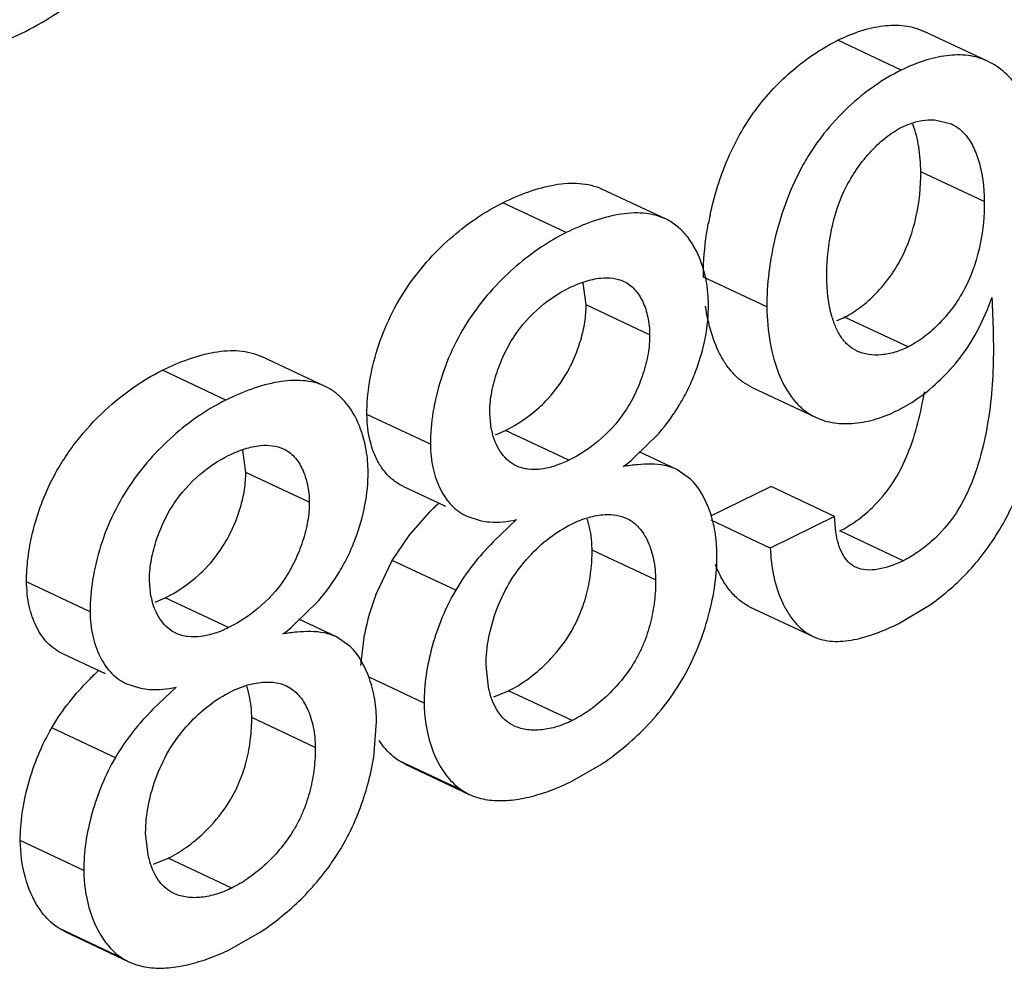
# Model space of a CAD drawing. Header units: inches. Extents: x 0 to 34, y 0 to 22.
# Tile 34 of 60: x 25.299 to 25.409, y 14.635 to 14.741. Entities that reach past the tile are written whole.
import ezdxf

# ---------------------------------------------------------------- set-up
doc = ezdxf.new("R2010")
doc.units = ezdxf.units.IN
doc.header["$LTSCALE"] = 1.87
doc.header["$MEASUREMENT"] = 0
doc.layers.get('0').update_dxf_attribs({"linetype": 'CONTINUOUS'})

msp = doc.modelspace()

# ---------------------------------------------------------------- linework, layer by layer
at = {"color": 7, "linetype": 'CONTINUOUS'}
for p, q in [((25.4068851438, 14.7365894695), (25.3997848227, 14.7399265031)), ((25.3972371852, 14.7355897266), (25.3901368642, 14.7389267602)), ((25.4009385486, 14.7300297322), (25.4028531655, 14.7295683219)), ((25.4065245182, 14.720894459), (25.3994241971, 14.7242314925)), ((25.3708729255, 14.7189474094), (25.3637726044, 14.7222844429)), ((25.3597783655, 14.7174157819), (25.3526780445, 14.7207528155)), ((25.362003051, 14.7093246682), (25.36167399, 14.7117911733)), ((25.3822082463, 14.7090937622), (25.3751079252, 14.7124307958)), ((25.3691033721, 14.7059876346), (25.362003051, 14.7093246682)), ((25.3980019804, 14.7046239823), (25.3909016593, 14.7079610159)), ((25.3328148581, 14.7002153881), (25.3257145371, 14.7035524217)), ((25.3217205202, 14.6986840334), (25.3146201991, 14.702021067)), ((25.3805564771, 14.7000913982), (25.3876567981, 14.6967543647)), ((25.3445888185, 14.6937432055), (25.3374884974, 14.697080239)), ((25.351398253, 14.6954677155), (25.3512245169, 14.6971878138)), ((25.3518519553, 14.6948053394), (25.3529795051, 14.6952917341)), ((25.3600798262, 14.6919547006), (25.3529795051, 14.6952917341)), ((25.3670786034, 14.6919670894), (25.3701602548, 14.6949970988)), ((25.3239452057, 14.6905929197), (25.3236161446, 14.6930594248)), ((25.3721533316, 14.6909143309), (25.3679190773, 14.6929043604)), ((25.3736682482, 14.689851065), (25.3721533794, 14.6909143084)), ((25.3310455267, 14.6872558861), (25.3239452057, 14.6905929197)), ((25.3415617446, 14.6890242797), (25.3462718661, 14.6868106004)), ((25.382681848, 14.6890092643), (25.3759175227, 14.6856799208)), ((25.3897821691, 14.6856722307), (25.382681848, 14.6890092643)), ((25.3422090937, 14.6835481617), (25.3445269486, 14.6861692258)), ((25.3486620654, 14.6856872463), (25.3502491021, 14.6851769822)), ((25.3542320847, 14.6853032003), (25.3516222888, 14.682827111)), ((25.3825913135, 14.6821329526), (25.3759920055, 14.6852345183)), ((25.3897821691, 14.6856722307), (25.3825913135, 14.6821329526)), ((25.3899234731, 14.6838956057), (25.3897821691, 14.6856722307)), ((25.3403160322, 14.680746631), (25.3422090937, 14.6835481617)), ((25.3974639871, 14.6807091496), (25.390363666, 14.6840461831)), ((25.3697687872, 14.6785566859), (25.3626684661, 14.6818937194)), ((25.3384796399, 14.6768948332), (25.3403160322, 14.680746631)), ((25.3474163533, 14.6774095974), (25.3403160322, 14.680746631)), ((25.3065309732, 14.675011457), (25.2994306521, 14.6783484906)), ((25.3133404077, 14.676735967), (25.3131666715, 14.6784560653)), ((25.31379411, 14.676073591), (25.3149216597, 14.6765599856)), ((25.3220219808, 14.6732229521), (25.3149216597, 14.6765599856)), ((25.329020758, 14.6732353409), (25.3321024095, 14.6762653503)), ((25.3802858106, 14.6755671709), (25.3873861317, 14.6722301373)), ((25.3969823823, 14.6736997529), (25.4005801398, 14.6758590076)), ((25.3340954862, 14.6721825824), (25.329861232, 14.6741726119)), ((25.3356104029, 14.6711193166), (25.3340955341, 14.6721825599)), ((25.3367999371, 14.6689949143), (25.3372183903, 14.6724730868)), ((25.3035038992, 14.6702925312), (25.3082140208, 14.668078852)), ((25.3511322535, 14.6662529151), (25.3508037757, 14.6689715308)), ((25.3438870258, 14.664790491), (25.3376710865, 14.6677118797)), ((25.3106042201, 14.6669554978), (25.3121912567, 14.6664452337)), ((25.3161742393, 14.6665714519), (25.3135644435, 14.6640953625)), ((25.3516648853, 14.6654964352), (25.3533246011, 14.6661620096)), ((25.3604249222, 14.6628249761), (25.3533246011, 14.6661620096)), ((25.3317109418, 14.6598249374), (25.3246106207, 14.6631619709)), ((25.33825343, 14.6587276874), (25.3385720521, 14.6626882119)), ((25.3093585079, 14.6586778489), (25.3022581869, 14.6620148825)), ((25.3481789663, 14.6549947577), (25.3410786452, 14.6583317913)), ((25.3418342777, 14.6579189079), (25.3410786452, 14.6583317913)), ((25.3418317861, 14.657913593), (25.3489321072, 14.6545765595)), ((25.3604870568, 14.6560832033), (25.3635381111, 14.65783683)), ((25.3481789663, 14.6549947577), (25.3489321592, 14.6545766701)), ((25.3130744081, 14.6475211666), (25.3127459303, 14.6502397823)), ((25.3058291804, 14.6460587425), (25.2987288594, 14.6493957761)), ((25.31360704, 14.6467646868), (25.3152667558, 14.6474302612)), ((25.3223670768, 14.6440932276), (25.3152667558, 14.6474302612)), ((25.3101211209, 14.6362630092), (25.3030207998, 14.6396000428)), ((25.3037764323, 14.6391871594), (25.3030207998, 14.6396000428)), ((25.3037739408, 14.6391818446), (25.3108742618, 14.635844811)), ((25.3224292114, 14.6373514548), (25.3254802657, 14.6391050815)), ((25.3101211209, 14.6362630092), (25.3108743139, 14.6358449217))]:
    msp.add_line(p, q, dxfattribs=at)
for centre, radius, start, end in [((25.3767180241, 14.7240389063), 0.0227069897, 347.4838884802, 0.4859520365), ((25.410316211, 14.7119477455), 0.0352505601, 167.8624002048, 169.4399512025), ((25.3866163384, 14.7166469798), 0.0096855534, 290.6332578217, 296.2599614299), ((25.3457490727, 14.7099313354), 0.0163278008, 296.284556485, 312.1516535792), ((25.3595790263, 14.6970911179), 0.0083402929, 191.2240290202, 195.2043969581), ((25.3540709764, 14.7079066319), 0.0205734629, 305.9512229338, 309.216517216), ((25.3760918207, 14.6552015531), 0.0442192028, 133.6907281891, 135.5471704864), ((25.3215211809, 14.6783593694), 0.0083402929, 191.2240290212, 195.2043969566), ((25.3640653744, 14.6672060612), 0.0273587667, 159.2593916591, 168.9002942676), ((25.316013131, 14.6891748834), 0.0205734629, 305.9512229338, 309.2165172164), ((25.3380339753, 14.6364698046), 0.0442192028, 133.6907281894, 135.5471704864), ((25.3604255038, 14.668543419), 0.0095713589, 193.8457089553, 197.269032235), ((25.3223676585, 14.6498116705), 0.0095713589, 193.8457089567, 197.2690322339)]:
    msp.add_arc(centre, radius, start, end, dxfattribs=at)
for points, knots in [([(25.2988312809, 14.7396864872), (25.3013119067, 14.7409074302), (25.3049604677, 14.7432266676), (25.3092868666, 14.7472137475), (25.3123504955, 14.7509184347), (25.314940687, 14.7552073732), (25.3169709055, 14.7598575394), (25.318316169, 14.7645851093), (25.3186808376, 14.7677752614), (25.3186667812, 14.7693004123)], [0, 0, 0, 0, 0.2219730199, 0.3433267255, 0.4713760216, 0.6065169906, 0.7442688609, 0.8775481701, 1, 1, 1, 1]), ([(25.3901368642, 14.7389267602), (25.390960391, 14.7393320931), (25.3926098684, 14.7400188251), (25.3951298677, 14.7406224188), (25.397196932, 14.7406665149), (25.3987301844, 14.7403573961), (25.3994436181, 14.7400868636), (25.3997848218, 14.7399265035)], [0, 0, 0, 0, 0.2749920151, 0.533150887, 0.772576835, 0.8870494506, 1, 1, 1, 1]), ([(25.286082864, 14.7383478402), (25.2869889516, 14.7379219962), (25.2890211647, 14.7373809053), (25.2922478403, 14.7374629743), (25.2955764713, 14.7382532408), (25.2977498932, 14.7391542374), (25.2988312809, 14.7396864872)], [0, 0, 0, 0, 0.2273273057, 0.4678714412, 0.7263276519, 1, 1, 1, 1]), ([(25.3758536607, 14.7193595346), (25.3760868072, 14.7204437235), (25.3766573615, 14.7226025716), (25.3778187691, 14.7257395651), (25.3792962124, 14.7287187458), (25.3811035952, 14.7314334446), (25.3831689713, 14.7338315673), (25.3860555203, 14.7364978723), (25.3884722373, 14.7381074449), (25.3901368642, 14.7389267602)], [0, 0, 0, 0, 0.1327801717, 0.2668934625, 0.3998992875, 0.5300004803, 0.6563314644, 0.7778564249, 1, 1, 1, 1]), ([(25.4068851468, 14.7365894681), (25.406543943, 14.7367498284), (25.4058305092, 14.7370203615), (25.4042972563, 14.7373294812), (25.4022301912, 14.7372853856), (25.3997101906, 14.736681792), (25.3980607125, 14.7359950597), (25.3972371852, 14.7355897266)], [0, 0, 0, 0, 0.1129505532, 0.2274231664, 0.4668491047, 0.7250079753, 1, 1, 1, 1]), ([(25.4126414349, 14.7286116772), (25.4124026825, 14.7294983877), (25.4118091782, 14.7311931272), (25.4105370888, 14.7334793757), (25.4089178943, 14.735352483), (25.4075844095, 14.7362608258), (25.4068851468, 14.7365894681)], [0, 0, 0, 0, 0.2721499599, 0.5295682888, 0.7710156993, 1, 1, 1, 1]), ([(25.3972371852, 14.7355897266), (25.3961971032, 14.7350778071), (25.3941119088, 14.7338260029), (25.391187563, 14.7314489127), (25.3889488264, 14.729022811), (25.3873382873, 14.726818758), (25.3858682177, 14.724411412), (25.3843802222, 14.7211659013), (25.3831196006, 14.7171066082), (25.3823690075, 14.713062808), (25.3821963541, 14.7103840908), (25.3822082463, 14.7090937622)], [0, 0, 0, 0, 0.1085495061, 0.2267196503, 0.3518418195, 0.4164174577, 0.4820953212, 0.6156856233, 0.7494855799, 0.8791701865, 1, 1, 1, 1]), ([(25.3972960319, 14.7292047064), (25.3975949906, 14.7293518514), (25.3987458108, 14.7298432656), (25.4000207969, 14.7300759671), (25.4009385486, 14.7300297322)], [0, 0, 0, 0, 0.2661146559, 1, 1, 1, 1]), ([(25.3994241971, 14.7242314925), (25.3994156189, 14.7251622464), (25.3992791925, 14.7269611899), (25.398848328, 14.7287218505), (25.3985392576, 14.7295321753)], [0, 0, 0, 0, 0.5176654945, 1, 1, 1, 1]), ([(25.4028531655, 14.7295683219), (25.4031663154, 14.7294211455), (25.4037696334, 14.7290465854), (25.4046689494, 14.7281283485), (25.4054672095, 14.7267686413), (25.4060746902, 14.7249789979), (25.4064341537, 14.7229893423), (25.4065179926, 14.7216025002), (25.4065245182, 14.720894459)], [0, 0, 0, 0, 0.1051159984, 0.2132913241, 0.387510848, 0.5788858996, 0.7848924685, 1, 1, 1, 1]), ([(25.3889128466, 14.7123105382), (25.3888980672, 14.7139141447), (25.3891521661, 14.7172400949), (25.3903596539, 14.7213127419), (25.3920684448, 14.7243274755), (25.3936320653, 14.7263516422), (25.3953615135, 14.7280210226), (25.3966463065, 14.7288849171), (25.3972960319, 14.7292047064)], [0, 0, 0, 0, 0.243339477, 0.5033553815, 0.6364720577, 0.7672573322, 0.8901168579, 1, 1, 1, 1]), ([(25.3526780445, 14.7207528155), (25.3536234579, 14.7212181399), (25.3555167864, 14.7220368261), (25.3579682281, 14.7227249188), (25.3598907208, 14.7229596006), (25.3612596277, 14.7229558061), (25.3625661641, 14.7227526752), (25.3633866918, 14.7224658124), (25.3637725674, 14.7222844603)], [0, 0, 0, 0, 0.2737391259, 0.5347569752, 0.6579763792, 0.7758799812, 0.8892373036, 1, 1, 1, 1]), ([(25.3374884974, 14.697080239), (25.3374774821, 14.6982754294), (25.3376993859, 14.7007596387), (25.338595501, 14.7044624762), (25.340034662, 14.7081125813), (25.3420118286, 14.7114902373), (25.3443901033, 14.7144802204), (25.3470243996, 14.7170442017), (25.3497839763, 14.7191483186), (25.3517176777, 14.7202801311), (25.3526780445, 14.7207528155)], [0, 0, 0, 0, 0.1214514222, 0.2519952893, 0.3860228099, 0.5186526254, 0.6481607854, 0.7730859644, 0.8912350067, 1, 1, 1, 1]), ([(25.4065245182, 14.720894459), (25.4065390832, 14.7193141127), (25.4062239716, 14.7160386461), (25.4046864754, 14.7112859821), (25.4022377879, 14.7078618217), (25.3998904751, 14.7057435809), (25.3986335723, 14.7049348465), (25.3980019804, 14.7046239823)], [0, 0, 0, 0, 0.2461379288, 0.5086815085, 0.7689660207, 0.8903649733, 1, 1, 1, 1]), ([(25.3708729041, 14.7189474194), (25.3704870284, 14.7191287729), (25.3696665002, 14.7194156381), (25.3683599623, 14.7196187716), (25.3669910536, 14.7196225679), (25.365068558, 14.7193878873), (25.3626171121, 14.7186997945), (25.3607237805, 14.7178811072), (25.3597783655, 14.7174157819)], [0, 0, 0, 0, 0.1107627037, 0.2241200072, 0.3420235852, 0.4652429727, 0.7262608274, 1, 1, 1, 1]), ([(25.3749156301, 14.7139710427), (25.374718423, 14.7145349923), (25.3742557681, 14.7156030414), (25.3733304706, 14.7170232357), (25.3722111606, 14.7181731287), (25.3713294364, 14.7187328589), (25.3708729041, 14.7189474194)], [0, 0, 0, 0, 0.2727283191, 0.52876682, 0.7697249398, 1, 1, 1, 1]), ([(25.3751079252, 14.7124307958), (25.3751035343, 14.7129072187), (25.3751409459, 14.7149101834), (25.3753830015, 14.7169075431), (25.3756626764, 14.718407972)], [0, 0, 0, 0, 0.237898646, 1, 1, 1, 1]), ([(25.3944054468, 14.7106070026), (25.3955262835, 14.7117631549), (25.3974668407, 14.7144242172), (25.3985309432, 14.7175288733), (25.3988853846, 14.7191179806)], [0, 0, 0, 0, 0.4972382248, 1, 1, 1, 1]), ([(25.3597783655, 14.7174157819), (25.3588179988, 14.7169430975), (25.3568842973, 14.7158112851), (25.3541247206, 14.7137071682), (25.3514904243, 14.7111431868), (25.3491121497, 14.7081532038), (25.3471349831, 14.7047755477), (25.3456958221, 14.7011254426), (25.3447997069, 14.6974226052), (25.3445778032, 14.6949383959), (25.3445888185, 14.6937432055)], [0, 0, 0, 0, 0.1087649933, 0.2269140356, 0.3518392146, 0.4813473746, 0.6139771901, 0.7480047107, 0.8785485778, 1, 1, 1, 1]), ([(25.3756814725, 14.7093928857), (25.3756777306, 14.7097988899), (25.3756042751, 14.7113482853), (25.3752935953, 14.7128901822), (25.3749156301, 14.7139710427)], [0, 0, 0, 0, 0.2617699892, 1, 1, 1, 1]), ([(25.3601133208, 14.7112376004), (25.3606862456, 14.7115195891), (25.3618363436, 14.7119943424), (25.3630561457, 14.7122690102), (25.3636546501, 14.7123270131)], [0, 0, 0, 0, 0.5150228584, 1, 1, 1, 1]), ([(25.3636546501, 14.7123270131), (25.3641021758, 14.7123703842), (25.3649836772, 14.712373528), (25.3658418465, 14.7121388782), (25.366225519, 14.7119585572)], [0, 0, 0, 0, 0.5147031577, 1, 1, 1, 1]), ([(25.366225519, 14.7119585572), (25.3664484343, 14.71185379), (25.3668811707, 14.7115941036), (25.3676551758, 14.7108795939), (25.3684172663, 14.7096657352), (25.3689684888, 14.7079212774), (25.3690972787, 14.7066487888), (25.3691033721, 14.7059876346)], [0, 0, 0, 0, 0.1063169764, 0.2160193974, 0.4521470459, 0.7146050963, 1, 1, 1, 1]), ([(25.389472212, 14.7080807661), (25.3892805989, 14.7087491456), (25.3890094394, 14.7101548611), (25.3889195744, 14.7115805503), (25.3889128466, 14.7123105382)], [0, 0, 0, 0, 0.4878218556, 1, 1, 1, 1]), ([(25.3512245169, 14.6971878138), (25.3512179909, 14.6978959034), (25.3513575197, 14.6993722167), (25.3519011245, 14.7015770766), (25.3527530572, 14.7037623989), (25.3542267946, 14.7064268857), (25.3566206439, 14.7091094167), (25.3589451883, 14.7106626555), (25.3601133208, 14.7112376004)], [0, 0, 0, 0, 0.121855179, 0.2536557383, 0.3897517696, 0.5242968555, 0.7759554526, 1, 1, 1, 1]), ([(25.3909016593, 14.7079610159), (25.3915271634, 14.7082688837), (25.392771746, 14.7090677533), (25.3938683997, 14.7100530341), (25.3944054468, 14.7106070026)], [0, 0, 0, 0, 0.4746741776, 1, 1, 1, 1]), ([(25.407371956, 14.7101678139), (25.4074941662, 14.7075885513), (25.4076399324, 14.7036581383), (25.4072836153, 14.6983321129), (25.4066030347, 14.6941576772), (25.4054454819, 14.6899561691), (25.4035619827, 14.6859886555), (25.4012050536, 14.6832883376), (25.3991012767, 14.681628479), (25.3980091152, 14.680977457), (25.3974639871, 14.6807091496)], [0, 0, 0, 0, 0.2358304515, 0.3586180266, 0.4869195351, 0.621491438, 0.7556478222, 0.8843678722, 0.9445092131, 1, 1, 1, 1]), ([(25.4049118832, 14.7049838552), (25.4056858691, 14.7061957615), (25.406548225, 14.7079224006), (25.4072166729, 14.7097167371), (25.407371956, 14.7101678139)], [0, 0, 0, 0, 0.7508882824, 1, 1, 1, 1]), ([(25.3613946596, 14.7053899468), (25.3615903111, 14.7060523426), (25.3618916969, 14.7073522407), (25.3620089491, 14.7086847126), (25.362003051, 14.7093246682)], [0, 0, 0, 0, 0.5190519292, 1, 1, 1, 1]), ([(25.3701602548, 14.6949970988), (25.3710166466, 14.6960040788), (25.3721932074, 14.6976317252), (25.3734723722, 14.6999837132), (25.3745305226, 14.7024529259), (25.3754209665, 14.7055871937), (25.3756928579, 14.7081575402), (25.3756814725, 14.7093928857)], [0, 0, 0, 0, 0.2522646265, 0.3810453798, 0.5103843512, 0.7642426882, 1, 1, 1, 1]), ([(25.3805564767, 14.7000913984), (25.3801978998, 14.7002599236), (25.3795022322, 14.70066657), (25.3785765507, 14.7014711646), (25.3777641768, 14.7024467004), (25.3768068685, 14.7039844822), (25.3759052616, 14.706241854), (25.3754936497, 14.7081786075), (25.3753482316, 14.7091942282)], [0, 0, 0, 0, 0.1090523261, 0.2202971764, 0.3359224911, 0.457177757, 0.7176072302, 1, 1, 1, 1]), ([(25.3822082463, 14.7090937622), (25.3822206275, 14.7077503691), (25.3824422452, 14.7051577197), (25.3832739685, 14.7020767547), (25.3843082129, 14.6999451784), (25.3852360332, 14.6985992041), (25.3863419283, 14.6975005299), (25.3872080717, 14.696965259), (25.3876567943, 14.6967543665)], [0, 0, 0, 0, 0.2850437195, 0.5495569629, 0.6715306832, 0.7862327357, 0.8948025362, 1, 1, 1, 1]), ([(25.3922910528, 14.7041625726), (25.3919493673, 14.7043231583), (25.3912927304, 14.704752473), (25.3905065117, 14.7056715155), (25.3898933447, 14.7068016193), (25.3895987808, 14.7076392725), (25.389472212, 14.7080807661)], [0, 0, 0, 0, 0.2279001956, 0.4659919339, 0.7227593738, 1, 1, 1, 1]), ([(25.3595950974, 14.70130215), (25.3599823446, 14.7019384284), (25.3606678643, 14.7032689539), (25.361183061, 14.7046735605), (25.3613946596, 14.7053899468)], [0, 0, 0, 0, 0.4992871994, 1, 1, 1, 1]), ([(25.3691033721, 14.7059876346), (25.3691099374, 14.7052752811), (25.3689635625, 14.7037890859), (25.3684000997, 14.7015734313), (25.3675236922, 14.6993827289), (25.3660179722, 14.6967257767), (25.3635894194, 14.694065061), (25.3612507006, 14.692530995), (25.3600798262, 14.6919547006)], [0, 0, 0, 0, 0.1221312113, 0.2543977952, 0.3908883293, 0.5254310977, 0.7762681, 1, 1, 1, 1]), ([(25.3146201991, 14.702021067), (25.315565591, 14.7024863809), (25.3174588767, 14.7033050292), (25.3199102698, 14.7039930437), (25.3218327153, 14.7042276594), (25.3232015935, 14.7042238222), (25.3245081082, 14.7040206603), (25.3253286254, 14.7037337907), (25.3257145, 14.7035524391)], [0, 0, 0, 0, 0.2737389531, 0.5347543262, 0.6579729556, 0.7758766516, 0.889235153, 1, 1, 1, 1]), ([(25.3980019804, 14.7046239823), (25.3975197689, 14.7043866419), (25.3965436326, 14.7039984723), (25.3950449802, 14.7036960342), (25.3936014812, 14.7037138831), (25.3926976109, 14.7039714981), (25.3922910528, 14.7041625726)], [0, 0, 0, 0, 0.2729888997, 0.5306299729, 0.7718282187, 1, 1, 1, 1]), ([(25.4019402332, 14.7012844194), (25.4022142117, 14.7015597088), (25.403301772, 14.7027107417), (25.4042686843, 14.7039767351), (25.4049118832, 14.7049838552)], [0, 0, 0, 0, 0.2452930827, 1, 1, 1, 1]), ([(25.302121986, 14.6894472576), (25.3028342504, 14.6908984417), (25.3045165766, 14.693622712), (25.3076120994, 14.6971289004), (25.3109906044, 14.6999508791), (25.3134133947, 14.7014270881), (25.3146201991, 14.702021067)], [0, 0, 0, 0, 0.2692679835, 0.5297774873, 0.7759548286, 1, 1, 1, 1]), ([(25.3328148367, 14.7002153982), (25.332428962, 14.7003967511), (25.3316084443, 14.7006836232), (25.3303019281, 14.7008867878), (25.328933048, 14.7008906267), (25.3270105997, 14.7006560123), (25.3245592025, 14.6999679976), (25.3226659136, 14.6991493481), (25.3217205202, 14.6986840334)], [0, 0, 0, 0, 0.1107648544, 0.2241233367, 0.3420270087, 0.4652456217, 0.7262610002, 1, 1, 1, 1]), ([(25.3567065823, 14.6978263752), (25.3569769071, 14.6980705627), (25.3580628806, 14.6991190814), (25.3589998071, 14.7003240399), (25.3595950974, 14.70130215)], [0, 0, 0, 0, 0.241359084, 1, 1, 1, 1]), ([(25.3968295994, 14.6975253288), (25.3977367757, 14.6979718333), (25.399547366, 14.6991013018), (25.4011567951, 14.7004972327), (25.4019402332, 14.7012844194)], [0, 0, 0, 0, 0.4765526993, 1, 1, 1, 1]), ([(25.3347241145, 14.698834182), (25.3344451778, 14.699121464), (25.3338494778, 14.6996452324), (25.3331663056, 14.7000502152), (25.3328148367, 14.7002153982)], [0, 0, 0, 0, 0.5076514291, 1, 1, 1, 1]), ([(25.3979737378, 14.6926913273), (25.3984278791, 14.6938142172), (25.399149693, 14.6960974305), (25.3996366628, 14.698436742), (25.3998282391, 14.6995964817)], [0, 0, 0, 0, 0.5074985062, 1, 1, 1, 1]), ([(25.3217205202, 14.6986840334), (25.3207601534, 14.6982113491), (25.318826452, 14.6970795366), (25.3160668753, 14.6949754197), (25.313432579, 14.6924114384), (25.3110543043, 14.6894214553), (25.3090771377, 14.6860437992), (25.3076379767, 14.6823936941), (25.3067418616, 14.6786908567), (25.3065199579, 14.6762066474), (25.3065309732, 14.675011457)], [0, 0, 0, 0, 0.1087649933, 0.2269140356, 0.3518392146, 0.4813473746, 0.6139771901, 0.7480047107, 0.8785485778, 1, 1, 1, 1]), ([(25.3376236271, 14.6906611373), (25.3376161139, 14.6914763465), (25.3373717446, 14.6943808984), (25.3361947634, 14.6973195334), (25.3347241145, 14.698834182)], [0, 0, 0, 0, 0.278582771, 1, 1, 1, 1]), ([(25.3876567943, 14.6967543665), (25.3883100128, 14.6964473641), (25.3897624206, 14.6960356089), (25.392080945, 14.6960177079), (25.39448629, 14.6965156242), (25.3960537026, 14.697143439), (25.3968295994, 14.6975253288)], [0, 0, 0, 0, 0.2281665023, 0.4690400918, 0.7266211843, 1, 1, 1, 1]), ([(25.3381673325, 14.6930587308), (25.3380580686, 14.6933633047), (25.3376597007, 14.6946682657), (25.3374980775, 14.6960407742), (25.3374884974, 14.697080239)], [0, 0, 0, 0, 0.2373871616, 1, 1, 1, 1]), ([(25.4005801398, 14.6758590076), (25.4013364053, 14.676398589), (25.4028254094, 14.6775788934), (25.4049029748, 14.679602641), (25.4068142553, 14.6819154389), (25.4084825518, 14.684505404), (25.4099069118, 14.687298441), (25.4114834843, 14.691162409), (25.4123462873, 14.6941756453), (25.412789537, 14.6961939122)], [0, 0, 0, 0, 0.1148001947, 0.2343279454, 0.3577852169, 0.4847184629, 0.6142234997, 0.7446574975, 1, 1, 1, 1]), ([(25.354182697, 14.6913247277), (25.353866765, 14.6914732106), (25.3532593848, 14.6918713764), (25.3525101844, 14.6927010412), (25.3519161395, 14.6937285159), (25.3516410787, 14.6944981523), (25.3515306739, 14.6949037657)], [0, 0, 0, 0, 0.2283487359, 0.4683436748, 0.725020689, 1, 1, 1, 1]), ([(25.3220554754, 14.6925058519), (25.3226284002, 14.6927878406), (25.3237784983, 14.6932625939), (25.3249983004, 14.6935372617), (25.3255968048, 14.6935952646)], [0, 0, 0, 0, 0.5150228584, 1, 1, 1, 1]), ([(25.3255968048, 14.6935952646), (25.3260443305, 14.6936386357), (25.3269258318, 14.6936417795), (25.3277840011, 14.6934071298), (25.3281676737, 14.6932268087)], [0, 0, 0, 0, 0.5147031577, 1, 1, 1, 1]), ([(25.3281676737, 14.6932268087), (25.3283905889, 14.6931220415), (25.3288233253, 14.6928623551), (25.3295973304, 14.6921478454), (25.330359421, 14.6909339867), (25.3309106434, 14.6891895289), (25.3310394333, 14.6879170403), (25.3310455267, 14.6872558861)], [0, 0, 0, 0, 0.1063169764, 0.2160193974, 0.4521470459, 0.7146050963, 1, 1, 1, 1]), ([(25.3415617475, 14.6890242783), (25.3411819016, 14.6892027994), (25.3404446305, 14.6896467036), (25.3394949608, 14.6905674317), (25.3387201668, 14.6917234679), (25.3383331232, 14.6925965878), (25.3381673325, 14.6930587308)], [0, 0, 0, 0, 0.2327770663, 0.472886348, 0.7276918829, 1, 1, 1, 1]), ([(25.3445888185, 14.6937432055), (25.3445971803, 14.6928359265), (25.3447790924, 14.6910970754), (25.3455690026, 14.6887292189), (25.3466572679, 14.6871083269), (25.3477538, 14.6861778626), (25.3483536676, 14.6858321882), (25.3486620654, 14.6856872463)], [0, 0, 0, 0, 0.2867568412, 0.5478794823, 0.7824841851, 0.8923031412, 1, 1, 1, 1]), ([(25.3131666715, 14.6784560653), (25.3131601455, 14.6791641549), (25.3132996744, 14.6806404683), (25.3138432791, 14.6828453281), (25.3146952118, 14.6850306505), (25.3161689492, 14.6876951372), (25.3185627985, 14.6903776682), (25.3208873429, 14.691930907), (25.3220554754, 14.6925058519)], [0, 0, 0, 0, 0.121855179, 0.2536557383, 0.3897517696, 0.5242968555, 0.7759554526, 1, 1, 1, 1]), ([(25.3600798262, 14.6919547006), (25.3595793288, 14.69170836), (25.3585733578, 14.6912907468), (25.3570333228, 14.6909221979), (25.3555410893, 14.6908799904), (25.354600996, 14.6911281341), (25.354182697, 14.6913247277)], [0, 0, 0, 0, 0.2738002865, 0.5325492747, 0.7731435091, 1, 1, 1, 1]), ([(25.3940066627, 14.6866709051), (25.3948594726, 14.6874989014), (25.3964234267, 14.6893733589), (25.3975130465, 14.6915522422), (25.3979737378, 14.6926913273)], [0, 0, 0, 0, 0.4917098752, 1, 1, 1, 1]), ([(25.3721533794, 14.6909143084), (25.3717170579, 14.6911193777), (25.3707686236, 14.6914130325), (25.3692678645, 14.6915497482), (25.3677166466, 14.6914751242), (25.3666745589, 14.6913344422), (25.3661495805, 14.691252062)], [0, 0, 0, 0, 0.2372674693, 0.4828309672, 0.7384733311, 1, 1, 1, 1]), ([(25.3233376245, 14.6866640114), (25.3235329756, 14.687325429), (25.3238339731, 14.6886233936), (25.3239510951, 14.6899539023), (25.3239452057, 14.6905929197)], [0, 0, 0, 0, 0.519048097, 1, 1, 1, 1]), ([(25.3321024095, 14.6762653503), (25.3329588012, 14.6772723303), (25.334135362, 14.6788999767), (25.3354145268, 14.6812519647), (25.3364726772, 14.6837211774), (25.3373631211, 14.6868554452), (25.3376350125, 14.6894257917), (25.3376236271, 14.6906611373)], [0, 0, 0, 0, 0.2522646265, 0.3810453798, 0.5103843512, 0.7642426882, 1, 1, 1, 1]), ([(25.3766298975, 14.6814199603), (25.3766221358, 14.6822621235), (25.3764844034, 14.6839049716), (25.3757624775, 14.6868524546), (25.3746721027, 14.6888760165), (25.3736682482, 14.689851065)], [0, 0, 0, 0, 0.2772637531, 0.5392833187, 1, 1, 1, 1]), ([(25.2994306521, 14.6783484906), (25.2994224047, 14.6792433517), (25.2995434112, 14.6810946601), (25.3002445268, 14.6848684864), (25.3012471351, 14.687664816), (25.302121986, 14.6894472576)], [0, 0, 0, 0, 0.2334092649, 0.4821216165, 1, 1, 1, 1]), ([(25.3215384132, 14.6825760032), (25.3219255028, 14.6832124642), (25.3226108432, 14.6845430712), (25.3231260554, 14.6859476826), (25.3233376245, 14.6866640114)], [0, 0, 0, 0, 0.4993333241, 1, 1, 1, 1]), ([(25.3310455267, 14.6872558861), (25.331052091, 14.6865436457), (25.3309054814, 14.6850576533), (25.330341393, 14.6828423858), (25.3294643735, 14.6806520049), (25.3279583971, 14.6779952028), (25.3255308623, 14.6753339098), (25.3231926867, 14.6737991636), (25.3220219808, 14.6732229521)], [0, 0, 0, 0, 0.1221191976, 0.2543783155, 0.3908736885, 0.5254328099, 0.7762868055, 1, 1, 1, 1]), ([(25.390363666, 14.6840461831), (25.3910072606, 14.6843629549), (25.3922925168, 14.6851534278), (25.3934443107, 14.6861249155), (25.3940066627, 14.6866709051)], [0, 0, 0, 0, 0.4778586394, 1, 1, 1, 1]), ([(25.3502491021, 14.6851769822), (25.3505657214, 14.6851156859), (25.3518916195, 14.6849465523), (25.3532447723, 14.6850840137), (25.3542320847, 14.6853032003)], [0, 0, 0, 0, 0.2417803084, 1, 1, 1, 1]), ([(25.3603569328, 14.6848050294), (25.3609636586, 14.6851036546), (25.3621841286, 14.685591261), (25.3634826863, 14.6858357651), (25.3641134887, 14.6858669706)], [0, 0, 0, 0, 0.5170746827, 1, 1, 1, 1]), ([(25.3626684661, 14.6818937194), (25.3626656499, 14.6821992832), (25.3626132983, 14.6833700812), (25.3623953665, 14.6845375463), (25.3621203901, 14.6853593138)], [0, 0, 0, 0, 0.260702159, 1, 1, 1, 1]), ([(25.3641134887, 14.6858669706), (25.364537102, 14.6858879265), (25.365371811, 14.6858522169), (25.3661773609, 14.6856120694), (25.3665433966, 14.685440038)], [0, 0, 0, 0, 0.5118787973, 1, 1, 1, 1]), ([(25.3665433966, 14.685440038), (25.3667982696, 14.6853202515), (25.3672919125, 14.6850207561), (25.367933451, 14.6844137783), (25.3684821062, 14.6836707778), (25.3691040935, 14.6824930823), (25.369621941, 14.6807730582), (25.3697618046, 14.6793143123), (25.3697687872, 14.6785566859)], [0, 0, 0, 0, 0.1059633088, 0.2152936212, 0.3302803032, 0.451954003, 0.7149193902, 1, 1, 1, 1]), ([(25.3520576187, 14.6753872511), (25.3524721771, 14.6764689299), (25.3534727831, 14.6785303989), (25.3554997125, 14.6811906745), (25.357806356, 14.6833058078), (25.3595051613, 14.6843857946), (25.3603569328, 14.6848050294)], [0, 0, 0, 0, 0.2710491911, 0.5323522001, 0.7778644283, 1, 1, 1, 1]), ([(25.3921383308, 14.6799808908), (25.3919869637, 14.680052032), (25.3916926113, 14.680223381), (25.3911596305, 14.6806899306), (25.3906197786, 14.6814826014), (25.3901738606, 14.6826219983), (25.3899917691, 14.6834571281), (25.3899234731, 14.6838956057)], [0, 0, 0, 0, 0.1074856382, 0.2173886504, 0.4528351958, 0.7148108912, 1, 1, 1, 1]), ([(25.3186494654, 14.6790967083), (25.3189198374, 14.6793411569), (25.320006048, 14.6803908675), (25.3209430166, 14.6815970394), (25.3215384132, 14.6825760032)], [0, 0, 0, 0, 0.2413392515, 1, 1, 1, 1]), ([(25.3516222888, 14.682827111), (25.3508309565, 14.6820196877), (25.3492953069, 14.6803140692), (25.3479902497, 14.6784181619), (25.3474163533, 14.6774095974)], [0, 0, 0, 0, 0.4934819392, 1, 1, 1, 1]), ([(25.3825913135, 14.6821329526), (25.3826261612, 14.6810475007), (25.3828772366, 14.6789530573), (25.3836702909, 14.6764893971), (25.384589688, 14.6747936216), (25.3853895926, 14.6737199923), (25.3863135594, 14.6728416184), (25.3870203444, 14.6724020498), (25.3873861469, 14.6722301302)], [0, 0, 0, 0, 0.2832397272, 0.5468533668, 0.6692848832, 0.7849674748, 0.8945848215, 1, 1, 1, 1]), ([(25.3620751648, 14.677080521), (25.3622819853, 14.6778900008), (25.3625789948, 14.6794875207), (25.3626756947, 14.6811093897), (25.3626684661, 14.6818937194)], [0, 0, 0, 0, 0.5157793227, 1, 1, 1, 1]), ([(25.3635381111, 14.65783683), (25.3653784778, 14.6590501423), (25.3680063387, 14.6612245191), (25.3710043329, 14.664698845), (25.3730051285, 14.6677187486), (25.3745902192, 14.6710434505), (25.3757517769, 14.6745237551), (25.3764679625, 14.6779979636), (25.376640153, 14.6803072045), (25.3766298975, 14.6814199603)], [0, 0, 0, 0, 0.2356486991, 0.3608921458, 0.4897462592, 0.6216306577, 0.7534835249, 0.8810384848, 1, 1, 1, 1]), ([(25.3802858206, 14.6755671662), (25.3798573, 14.6757685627), (25.3790330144, 14.6763047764), (25.3779891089, 14.6773987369), (25.3771176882, 14.6787434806), (25.3766673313, 14.6797487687), (25.3764688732, 14.6802792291)], [0, 0, 0, 0, 0.2289154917, 0.469452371, 0.726179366, 1, 1, 1, 1]), ([(25.3974639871, 14.6807091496), (25.3970110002, 14.6804861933), (25.3960986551, 14.6800966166), (25.3947080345, 14.6797168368), (25.3933626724, 14.6796139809), (25.3925076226, 14.6798073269), (25.3921383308, 14.6799808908)], [0, 0, 0, 0, 0.2738697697, 0.5366680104, 0.7786590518, 1, 1, 1, 1]), ([(25.3149216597, 14.6765599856), (25.3152389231, 14.6767161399), (25.3165663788, 14.6774274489), (25.3177949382, 14.6783241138), (25.3186494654, 14.6790967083)], [0, 0, 0, 0, 0.2348607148, 1, 1, 1, 1]), ([(25.3035039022, 14.6702925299), (25.3031955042, 14.6704374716), (25.3025956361, 14.6707831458), (25.3014991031, 14.67171361), (25.3004108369, 14.6733345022), (25.2996209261, 14.6757023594), (25.2994390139, 14.6774412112), (25.2994306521, 14.6783484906)], [0, 0, 0, 0, 0.1076968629, 0.2175158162, 0.4521205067, 0.7132431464, 1, 1, 1, 1]), ([(25.3697687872, 14.6785566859), (25.369775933, 14.677781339), (25.3696814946, 14.676177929), (25.3692379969, 14.6737637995), (25.3685868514, 14.6717599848), (25.3678757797, 14.6702172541), (25.3670406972, 14.6687489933), (25.3658078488, 14.6670687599), (25.3641173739, 14.6653247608), (25.3623241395, 14.6638962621), (25.361055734, 14.6631354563), (25.3604249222, 14.6628249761)], [0, 0, 0, 0, 0.1207183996, 0.2492731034, 0.381249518, 0.4474721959, 0.5134628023, 0.6439570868, 0.7706793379, 0.8905379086, 1, 1, 1, 1]), ([(25.3474163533, 14.6774095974), (25.3468409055, 14.6764391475), (25.3458336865, 14.6743936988), (25.3447337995, 14.6711872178), (25.3440474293, 14.6679669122), (25.3438775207, 14.6658218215), (25.3438870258, 14.664790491)], [0, 0, 0, 0, 0.2556407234, 0.5146120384, 0.7663063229, 1, 1, 1, 1]), ([(25.3603114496, 14.6727521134), (25.3607095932, 14.6734247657), (25.3614019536, 14.6748326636), (25.3618819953, 14.6763244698), (25.3620751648, 14.677080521)], [0, 0, 0, 0, 0.5004204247, 1, 1, 1, 1]), ([(25.3161248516, 14.6725929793), (25.3158089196, 14.6727414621), (25.3152015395, 14.6731396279), (25.314452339, 14.6739692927), (25.3138582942, 14.6749967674), (25.3135832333, 14.6757664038), (25.3134728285, 14.6761720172)], [0, 0, 0, 0, 0.2283487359, 0.4683436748, 0.725020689, 1, 1, 1, 1]), ([(25.3508037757, 14.6689715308), (25.350794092, 14.6700222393), (25.3510376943, 14.6722137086), (25.3516506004, 14.6743252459), (25.3520576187, 14.6753872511)], [0, 0, 0, 0, 0.4802163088, 1, 1, 1, 1]), ([(25.3065309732, 14.675011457), (25.306539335, 14.674104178), (25.3067212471, 14.6723653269), (25.3075111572, 14.6699974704), (25.3085994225, 14.6683765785), (25.3096959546, 14.6674461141), (25.3102958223, 14.6671004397), (25.3106042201, 14.6669554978)], [0, 0, 0, 0, 0.2867568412, 0.5478794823, 0.7824841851, 0.8923031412, 1, 1, 1, 1]), ([(25.3220219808, 14.6732229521), (25.3215214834, 14.6729766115), (25.3205155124, 14.6725589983), (25.3189754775, 14.6721904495), (25.3174832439, 14.6721482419), (25.3165431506, 14.6723963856), (25.3161248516, 14.6725929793)], [0, 0, 0, 0, 0.2738002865, 0.5325492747, 0.7731435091, 1, 1, 1, 1]), ([(25.3873861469, 14.6722301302), (25.387718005, 14.6720741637), (25.3884260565, 14.6718309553), (25.3895549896, 14.6716729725), (25.3907380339, 14.6716934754), (25.392402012, 14.6719327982), (25.3945205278, 14.6725706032), (25.3961604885, 14.6732952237), (25.3969823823, 14.6736997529)], [0, 0, 0, 0, 0.1099082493, 0.222534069, 0.3400865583, 0.463383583, 0.7254244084, 1, 1, 1, 1]), ([(25.3340955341, 14.6721825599), (25.3336592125, 14.6723876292), (25.3327107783, 14.672681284), (25.3312100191, 14.6728179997), (25.3296588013, 14.6727433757), (25.3286167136, 14.6726026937), (25.3280917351, 14.6725203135)], [0, 0, 0, 0, 0.2372674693, 0.4828309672, 0.7384733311, 1, 1, 1, 1]), ([(25.3573013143, 14.6689957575), (25.3575864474, 14.6692673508), (25.3587142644, 14.6704126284), (25.3596933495, 14.6717078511), (25.3603114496, 14.6727521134)], [0, 0, 0, 0, 0.2450015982, 1, 1, 1, 1]), ([(25.3385720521, 14.6626882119), (25.3385642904, 14.663530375), (25.3384265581, 14.6651732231), (25.3377046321, 14.6681207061), (25.3366142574, 14.670144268), (25.3356104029, 14.6711193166)], [0, 0, 0, 0, 0.2772637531, 0.5392833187, 1, 1, 1, 1]), ([(25.3533246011, 14.6661620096), (25.354021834, 14.6665051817), (25.3554212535, 14.6673603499), (25.3566821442, 14.6684059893), (25.3573013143, 14.6689957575)], [0, 0, 0, 0, 0.4761088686, 1, 1, 1, 1]), ([(25.3022581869, 14.6620148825), (25.3028326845, 14.6630245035), (25.3041392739, 14.6649222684), (25.305676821, 14.666629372), (25.3064691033, 14.6674374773)], [0, 0, 0, 0, 0.5065251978, 1, 1, 1, 1]), ([(25.3121912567, 14.6664452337), (25.3125078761, 14.6663839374), (25.3138337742, 14.6662148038), (25.315186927, 14.6663522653), (25.3161742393, 14.6665714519)], [0, 0, 0, 0, 0.2417803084, 1, 1, 1, 1]), ([(25.3222990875, 14.6660732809), (25.3229058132, 14.6663719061), (25.3241262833, 14.6668595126), (25.325424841, 14.6671040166), (25.3260556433, 14.6671352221)], [0, 0, 0, 0, 0.5170746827, 1, 1, 1, 1]), ([(25.3246106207, 14.6631619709), (25.3246078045, 14.6634675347), (25.324555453, 14.6646383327), (25.3243375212, 14.6658057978), (25.3240625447, 14.6666275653)], [0, 0, 0, 0, 0.260702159, 1, 1, 1, 1]), ([(25.3260556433, 14.6671352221), (25.3264792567, 14.667156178), (25.3273139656, 14.6671204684), (25.3281195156, 14.6668803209), (25.3284855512, 14.6667082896)], [0, 0, 0, 0, 0.5118787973, 1, 1, 1, 1]), ([(25.3284855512, 14.6667082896), (25.3287404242, 14.666588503), (25.3292340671, 14.6662890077), (25.3298756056, 14.6656820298), (25.3304242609, 14.6649390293), (25.3310462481, 14.6637613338), (25.3315640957, 14.6620413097), (25.3317039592, 14.6605825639), (25.3317109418, 14.6598249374)], [0, 0, 0, 0, 0.1059633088, 0.2152936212, 0.3302803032, 0.451954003, 0.7149193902, 1, 1, 1, 1]), ([(25.3139997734, 14.6566555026), (25.3144143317, 14.6577371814), (25.3154149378, 14.6597986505), (25.3174418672, 14.662458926), (25.3197485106, 14.6645740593), (25.3214473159, 14.6656540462), (25.3222990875, 14.6660732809)], [0, 0, 0, 0, 0.2710491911, 0.5323522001, 0.7778644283, 1, 1, 1, 1]), ([(25.3539734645, 14.6622194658), (25.3536592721, 14.6623671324), (25.3530514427, 14.6627471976), (25.35229792, 14.6635541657), (25.3516991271, 14.6645566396), (25.351408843, 14.6653063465), (25.3512856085, 14.665702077)], [0, 0, 0, 0, 0.2301831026, 0.4693401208, 0.725186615, 1, 1, 1, 1]), ([(25.3438870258, 14.664790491), (25.3438998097, 14.6634034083), (25.3442399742, 14.6607665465), (25.3452787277, 14.6582984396), (25.3459619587, 14.6572614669)], [0, 0, 0, 0, 0.5276385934, 1, 1, 1, 1]), ([(25.3135644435, 14.6640953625), (25.3127731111, 14.6632879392), (25.3112374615, 14.6615823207), (25.3099324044, 14.6596864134), (25.3093585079, 14.6586778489)], [0, 0, 0, 0, 0.4934819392, 1, 1, 1, 1]), ([(25.3240173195, 14.6583487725), (25.3242241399, 14.6591582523), (25.3245211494, 14.6607557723), (25.3246178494, 14.6623776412), (25.3246106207, 14.6631619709)], [0, 0, 0, 0, 0.5157793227, 1, 1, 1, 1]), ([(25.3604249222, 14.6628249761), (25.3598803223, 14.6625569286), (25.3587787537, 14.6621111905), (25.3570890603, 14.6617405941), (25.3554566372, 14.6617259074), (25.3544309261, 14.6620044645), (25.3539734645, 14.6622194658)], [0, 0, 0, 0, 0.2727255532, 0.5314054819, 0.7728901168, 1, 1, 1, 1]), ([(25.2987288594, 14.6493957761), (25.2987193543, 14.6504271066), (25.2988892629, 14.6525721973), (25.2995756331, 14.6557925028), (25.3006755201, 14.6589989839), (25.3016827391, 14.6610444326), (25.3022581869, 14.6620148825)], [0, 0, 0, 0, 0.2336936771, 0.4853879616, 0.7443592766, 1, 1, 1, 1]), ([(25.3410786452, 14.6583317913), (25.3408646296, 14.6584695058), (25.3400063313, 14.6591005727), (25.3393031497, 14.6599275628), (25.3388585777, 14.6606031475)], [0, 0, 0, 0, 0.2393596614, 1, 1, 1, 1]), ([(25.3317109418, 14.6598249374), (25.3317180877, 14.6590495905), (25.3316236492, 14.6574461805), (25.3311801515, 14.6550320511), (25.330529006, 14.6530282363), (25.3298179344, 14.6514855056), (25.3289828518, 14.6500172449), (25.3277500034, 14.6483370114), (25.3260595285, 14.6465930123), (25.3242662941, 14.6451645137), (25.3229978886, 14.6444037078), (25.3223670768, 14.6440932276)], [0, 0, 0, 0, 0.1207183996, 0.2492731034, 0.381249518, 0.4474721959, 0.5134628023, 0.6439570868, 0.7706793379, 0.8905379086, 1, 1, 1, 1]), ([(25.3093585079, 14.6586778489), (25.3087830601, 14.6577073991), (25.3077758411, 14.6556619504), (25.3066759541, 14.6524554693), (25.305989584, 14.6492351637), (25.3058196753, 14.647090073), (25.3058291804, 14.6460587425)], [0, 0, 0, 0, 0.2556407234, 0.5146120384, 0.7663063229, 1, 1, 1, 1]), ([(25.3222536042, 14.654020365), (25.3226517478, 14.6546930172), (25.3233441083, 14.6561009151), (25.3238241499, 14.6575927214), (25.3240173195, 14.6583487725)], [0, 0, 0, 0, 0.5004204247, 1, 1, 1, 1]), ([(25.3254802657, 14.6391050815), (25.327039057, 14.6401327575), (25.3292834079, 14.6419295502), (25.3319377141, 14.6447477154), (25.3337850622, 14.6471658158), (25.3353803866, 14.6498370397), (25.3366672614, 14.652710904), (25.3376456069, 14.655687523), (25.3380902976, 14.6577179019), (25.33825343, 14.6587276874)], [0, 0, 0, 0, 0.2324522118, 0.3553163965, 0.4814407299, 0.6105178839, 0.7417923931, 0.8726505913, 1, 1, 1, 1]), ([(25.3127459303, 14.6502397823), (25.3127362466, 14.6512904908), (25.3129798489, 14.6534819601), (25.313592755, 14.6555934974), (25.3139997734, 14.6566555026)], [0, 0, 0, 0, 0.4802163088, 1, 1, 1, 1]), ([(25.3459619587, 14.6572614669), (25.3461154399, 14.657028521), (25.3467357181, 14.6561684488), (25.3475213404, 14.6554179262), (25.3481789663, 14.6549947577)], [0, 0, 0, 0, 0.2629306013, 1, 1, 1, 1]), ([(25.3514470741, 14.6539154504), (25.3521647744, 14.6538468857), (25.353667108, 14.6538773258), (25.3559347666, 14.6543070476), (25.3582345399, 14.6550528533), (25.3597402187, 14.6557156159), (25.3604870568, 14.6560832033)], [0, 0, 0, 0, 0.2300829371, 0.4758483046, 0.7343560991, 1, 1, 1, 1]), ([(25.3489321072, 14.6545765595), (25.3491255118, 14.6544856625), (25.3499304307, 14.6541545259), (25.350794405, 14.6539778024), (25.3514470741, 14.6539154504)], [0, 0, 0, 0, 0.2458183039, 1, 1, 1, 1]), ([(25.319243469, 14.650264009), (25.319528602, 14.6505356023), (25.3206564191, 14.6516808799), (25.3216355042, 14.6529761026), (25.3222536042, 14.654020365)], [0, 0, 0, 0, 0.2450015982, 1, 1, 1, 1]), ([(25.3152667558, 14.6474302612), (25.3159639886, 14.6477734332), (25.3173634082, 14.6486286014), (25.3186242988, 14.6496742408), (25.319243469, 14.650264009)], [0, 0, 0, 0, 0.4761088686, 1, 1, 1, 1]), ([(25.3008007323, 14.641871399), (25.3001185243, 14.6429081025), (25.2990813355, 14.6453747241), (25.2987416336, 14.6480097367), (25.2987288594, 14.6493957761)], [0, 0, 0, 0, 0.4723908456, 1, 1, 1, 1]), ([(25.3159156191, 14.6434877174), (25.3156014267, 14.6436353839), (25.3149935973, 14.6440154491), (25.3142400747, 14.6448224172), (25.3136412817, 14.6458248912), (25.3133509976, 14.646574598), (25.3132277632, 14.6469703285)], [0, 0, 0, 0, 0.2301831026, 0.4693401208, 0.725186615, 1, 1, 1, 1]), ([(25.3058291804, 14.6460587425), (25.3058419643, 14.6446716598), (25.3061821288, 14.642034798), (25.3072208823, 14.6395666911), (25.3079041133, 14.6385297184)], [0, 0, 0, 0, 0.5276385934, 1, 1, 1, 1]), ([(25.3223670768, 14.6440932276), (25.3218224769, 14.6438251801), (25.3207209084, 14.643379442), (25.319031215, 14.6430088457), (25.3173987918, 14.6429941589), (25.3163730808, 14.643272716), (25.3159156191, 14.6434877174)], [0, 0, 0, 0, 0.2727255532, 0.5314054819, 0.7728901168, 1, 1, 1, 1]), ([(25.3030207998, 14.6396000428), (25.3028067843, 14.6397377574), (25.3019484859, 14.6403688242), (25.3012453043, 14.6411958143), (25.3008007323, 14.641871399)], [0, 0, 0, 0, 0.2393596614, 1, 1, 1, 1]), ([(25.3079041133, 14.6385297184), (25.3080575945, 14.6382967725), (25.3086778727, 14.6374367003), (25.3094634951, 14.6366861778), (25.3101211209, 14.6362630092)], [0, 0, 0, 0, 0.2629306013, 1, 1, 1, 1]), ([(25.3133892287, 14.6351837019), (25.314106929, 14.6351151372), (25.3156092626, 14.6351455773), (25.3178769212, 14.6355752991), (25.3201766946, 14.6363211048), (25.3216823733, 14.6369838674), (25.3224292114, 14.6373514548)], [0, 0, 0, 0, 0.2300829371, 0.4758483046, 0.7343560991, 1, 1, 1, 1]), ([(25.3108742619, 14.635844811), (25.3110676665, 14.635753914), (25.3118725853, 14.6354227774), (25.3127365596, 14.6352460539), (25.3133892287, 14.6351837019)], [0, 0, 0, 0, 0.2458183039, 1, 1, 1, 1])]:
    msp.add_open_spline(points, degree=3, knots=knots, dxfattribs=at)

doc.saveas('drawing.dxf')
